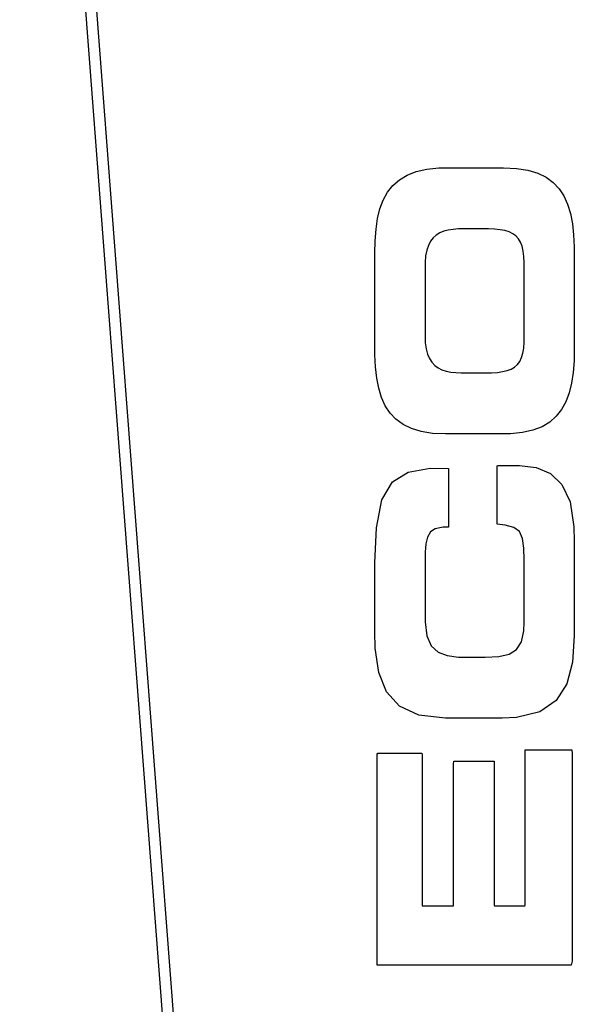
# Model space of a CAD drawing. Header units: millimetres. Extents: x 648 to 8064, y -571 to 3420.
# Tile 35 of 82: x 4314 to 4414, y 391 to 567. Entities that reach past the tile are written whole.
import ezdxf

# ---------------------------------------------------------------- set-up
doc = ezdxf.new("R2010")
doc.units = ezdxf.units.MM
doc.header["$MEASUREMENT"] = 0

# ---------------------------------------------------------------- blocks, each defined once
blk = doc.blocks.new('Voor')
for p, q in [((1840.26, 715.96), (1788.57, 1391.96)), ((1842.25, 716.11), (1790.56, 1392.11)), ((1859.61, 1208.37), (1861.5, 1208.8)), ((1859.61, 1208.37), (1861.5, 1208.8)), ((1861.5, 1208.8), (1863.66, 1209.01)), ((1861.5, 1208.8), (1863.66, 1209.01)), ((1863.66, 1209.01), (1864.9, 1209.04)), ((1863.66, 1209.01), (1864.9, 1209.04)), ((1864.9, 1209.04), (1875.28, 1209.04)), ((1864.9, 1209.04), (1875.28, 1209.04)), ((1875.28, 1209.04), (1877.59, 1208.93)), ((1875.28, 1209.04), (1877.59, 1208.93)), ((1877.59, 1208.93), (1879.62, 1208.61)), ((1877.59, 1208.93), (1879.62, 1208.61)), ((1879.62, 1208.61), (1881.38, 1208.08)), ((1879.62, 1208.61), (1881.38, 1208.08)), ((1855.43, 1205.88), (1856.59, 1206.9)), ((1855.43, 1205.88), (1856.59, 1206.9)), ((1856.59, 1206.9), (1857.98, 1207.74)), ((1856.59, 1206.9), (1857.98, 1207.74)), ((1857.98, 1207.74), (1859.61, 1208.37)), ((1857.98, 1207.74), (1859.61, 1208.37)), ((1881.38, 1208.08), (1882.89, 1207.35)), ((1881.38, 1208.08), (1882.89, 1207.35)), ((1882.89, 1207.35), (1884.16, 1206.42)), ((1882.89, 1207.35), (1884.16, 1206.42)), ((1854.47, 1204.66), (1855.43, 1205.88)), ((1854.47, 1204.66), (1855.43, 1205.88)), ((1884.16, 1206.42), (1885.22, 1205.29)), ((1884.16, 1206.42), (1885.22, 1205.29)), ((1885.22, 1205.29), (1886.07, 1203.99)), ((1885.22, 1205.29), (1886.07, 1203.99)), ((1853.12, 1201.69), (1853.71, 1203.27)), ((1853.12, 1201.69), (1853.71, 1203.27)), ((1853.71, 1203.27), (1854.47, 1204.66)), ((1853.71, 1203.27), (1854.47, 1204.66)), ((1886.07, 1203.99), (1886.74, 1202.5)), ((1886.07, 1203.99), (1886.74, 1202.5)), ((1852.7, 1199.95), (1853.12, 1201.69)), ((1852.7, 1199.95), (1853.12, 1201.69)), ((1886.74, 1202.5), (1887.25, 1200.84)), ((1886.74, 1202.5), (1887.25, 1200.84)), ((1852.41, 1198.03), (1852.7, 1199.95)), ((1852.41, 1198.03), (1852.7, 1199.95)), ((1887.25, 1200.84), (1887.6, 1199.01)), ((1887.25, 1200.84), (1887.6, 1199.01)), ((1852.25, 1195.96), (1852.41, 1198.03)), ((1852.25, 1195.96), (1852.41, 1198.03)), ((1865.36, 1197.87), (1864.57, 1197.66)), ((1865.36, 1197.87), (1864.57, 1197.66)), ((1866.24, 1198.01), (1865.36, 1197.87)), ((1866.24, 1198.01), (1865.36, 1197.87)), ((1867.18, 1198.08), (1866.24, 1198.01)), ((1867.18, 1198.08), (1866.24, 1198.01)), ((1868.19, 1198.1), (1867.18, 1198.08)), ((1868.19, 1198.1), (1867.18, 1198.08)), ((1871.94, 1198.1), (1868.19, 1198.1)), ((1871.94, 1198.1), (1868.19, 1198.1)), ((1872.55, 1198.1), (1871.94, 1198.1)), ((1872.55, 1198.1), (1871.94, 1198.1)), ((1873.65, 1198.05), (1872.55, 1198.1)), ((1873.65, 1198.05), (1872.55, 1198.1)), ((1874.63, 1197.95), (1873.65, 1198.05)), ((1874.63, 1197.95), (1873.65, 1198.05)), ((1875.5, 1197.79), (1874.63, 1197.95)), ((1875.5, 1197.79), (1874.63, 1197.95)), ((1887.6, 1199.01), (1887.82, 1197.02)), ((1887.6, 1199.01), (1887.82, 1197.02)), ((1862.65, 1196.49), (1862.17, 1195.89)), ((1862.65, 1196.49), (1862.17, 1195.89)), ((1863.21, 1196.98), (1862.65, 1196.49)), ((1863.21, 1196.98), (1862.65, 1196.49)), ((1863.85, 1197.37), (1863.21, 1196.98)), ((1863.85, 1197.37), (1863.21, 1196.98)), ((1864.57, 1197.66), (1863.85, 1197.37)), ((1864.57, 1197.66), (1863.85, 1197.37)), ((1876.27, 1197.55), (1875.5, 1197.79)), ((1876.27, 1197.55), (1875.5, 1197.79)), ((1876.93, 1197.24), (1876.27, 1197.55)), ((1876.93, 1197.24), (1876.27, 1197.55)), ((1877.49, 1196.83), (1876.93, 1197.24)), ((1877.49, 1196.83), (1876.93, 1197.24)), ((1877.95, 1196.33), (1877.49, 1196.83)), ((1877.95, 1196.33), (1877.49, 1196.83)), ((1878.32, 1195.72), (1877.95, 1196.33)), ((1878.32, 1195.72), (1877.95, 1196.33)), ((1887.82, 1197.02), (1887.92, 1194.87)), ((1887.82, 1197.02), (1887.92, 1194.87)), ((1852.21, 1193.73), (1852.25, 1195.96)), ((1852.21, 1193.73), (1852.25, 1195.96)), ((1861.79, 1195.15), (1861.5, 1194.28)), ((1861.79, 1195.15), (1861.5, 1194.28)), ((1862.17, 1195.89), (1861.79, 1195.15)), ((1862.17, 1195.89), (1861.79, 1195.15)), ((1878.61, 1194.99), (1878.32, 1195.72)), ((1878.61, 1194.99), (1878.32, 1195.72)), ((1878.8, 1194.13), (1878.61, 1194.99)), ((1878.8, 1194.13), (1878.61, 1194.99)), ((1887.92, 1194.87), (1887.93, 1193.65)), ((1887.92, 1194.87), (1887.93, 1193.65)), ((1852.21, 1176.74), (1852.21, 1193.73)), ((1852.21, 1176.74), (1852.21, 1193.73)), ((1861.3, 1193.26), (1861.2, 1192.09)), ((1861.3, 1193.26), (1861.2, 1192.09)), ((1861.5, 1194.28), (1861.3, 1193.26)), ((1861.5, 1194.28), (1861.3, 1193.26)), ((1878.92, 1193.14), (1878.8, 1194.13)), ((1878.92, 1193.14), (1878.8, 1194.13)), ((1878.96, 1192.01), (1878.92, 1193.14)), ((1878.96, 1192.01), (1878.92, 1193.14)), ((1887.93, 1193.65), (1887.93, 1176.66)), ((1887.93, 1193.65), (1887.93, 1176.66)), ((1861.2, 1192.09), (1861.19, 1191.38)), ((1861.2, 1192.09), (1861.19, 1191.38)), ((1861.19, 1191.38), (1861.19, 1178.96)), ((1861.19, 1191.38), (1861.19, 1178.96)), ((1878.96, 1178.45), (1878.96, 1192.01)), ((1878.96, 1178.45), (1878.96, 1192.01)), ((1861.19, 1178.96), (1861.24, 1177.7)), ((1861.19, 1178.96), (1861.24, 1177.7)), ((1878.95, 1177.8), (1878.96, 1178.45)), ((1878.95, 1177.8), (1878.96, 1178.45)), ((1852.22, 1175.53), (1852.21, 1176.74)), ((1852.22, 1175.53), (1852.21, 1176.74)), ((1861.24, 1177.7), (1861.39, 1176.6)), ((1861.24, 1177.7), (1861.39, 1176.6)), ((1878.71, 1175.82), (1878.87, 1176.74)), ((1878.71, 1175.82), (1878.87, 1176.74)), ((1878.87, 1176.74), (1878.95, 1177.8)), ((1878.87, 1176.74), (1878.95, 1177.8)), ((1852.32, 1173.38), (1852.22, 1175.53)), ((1852.32, 1173.38), (1852.22, 1175.53)), ((1861.39, 1176.6), (1861.63, 1175.66)), ((1861.39, 1176.6), (1861.63, 1175.66)), ((1861.63, 1175.66), (1861.97, 1174.86)), ((1861.63, 1175.66), (1861.97, 1174.86)), ((1878.15, 1174.36), (1878.48, 1175.03)), ((1878.15, 1174.36), (1878.48, 1175.03)), ((1878.48, 1175.03), (1878.71, 1175.82)), ((1878.48, 1175.03), (1878.71, 1175.82)), ((1887.93, 1176.66), (1887.89, 1174.43)), ((1887.93, 1176.66), (1887.89, 1174.43)), ((1852.54, 1171.38), (1852.32, 1173.38)), ((1852.54, 1171.38), (1852.32, 1173.38)), ((1861.97, 1174.86), (1862.4, 1174.19)), ((1861.97, 1174.86), (1862.4, 1174.19)), ((1862.4, 1174.19), (1862.92, 1173.64)), ((1862.4, 1174.19), (1862.92, 1173.64)), ((1862.92, 1173.64), (1863.52, 1173.2)), ((1862.92, 1173.64), (1863.52, 1173.2)), ((1863.52, 1173.2), (1864.2, 1172.87)), ((1863.52, 1173.2), (1864.2, 1172.87)), ((1876.61, 1172.99), (1877.22, 1173.35)), ((1876.61, 1172.99), (1877.22, 1173.35)), ((1877.22, 1173.35), (1877.73, 1173.8)), ((1877.22, 1173.35), (1877.73, 1173.8)), ((1877.73, 1173.8), (1878.15, 1174.36)), ((1877.73, 1173.8), (1878.15, 1174.36)), ((1887.89, 1174.43), (1887.73, 1172.36)), ((1887.89, 1174.43), (1887.73, 1172.36)), ((1852.89, 1169.55), (1852.54, 1171.38)), ((1852.89, 1169.55), (1852.54, 1171.38)), ((1864.2, 1172.87), (1864.96, 1172.62)), ((1864.2, 1172.87), (1864.96, 1172.62)), ((1864.96, 1172.62), (1865.79, 1172.45)), ((1864.96, 1172.62), (1865.79, 1172.45)), ((1865.79, 1172.45), (1866.7, 1172.35)), ((1865.79, 1172.45), (1866.7, 1172.35)), ((1866.7, 1172.35), (1867.67, 1172.3)), ((1866.7, 1172.35), (1867.67, 1172.3)), ((1867.67, 1172.3), (1868.2, 1172.29)), ((1867.67, 1172.3), (1868.2, 1172.29)), ((1868.2, 1172.29), (1871.96, 1172.29)), ((1868.2, 1172.29), (1871.96, 1172.29)), ((1871.96, 1172.29), (1873.11, 1172.32)), ((1871.96, 1172.29), (1873.11, 1172.32)), ((1873.11, 1172.32), (1874.15, 1172.39)), ((1873.11, 1172.32), (1874.15, 1172.39)), ((1874.15, 1172.39), (1875.08, 1172.52)), ((1874.15, 1172.39), (1875.08, 1172.52)), ((1875.08, 1172.52), (1875.9, 1172.71)), ((1875.08, 1172.52), (1875.9, 1172.71)), ((1875.9, 1172.71), (1876.61, 1172.99)), ((1875.9, 1172.71), (1876.61, 1172.99)), ((1887.73, 1172.36), (1887.44, 1170.45)), ((1887.73, 1172.36), (1887.44, 1170.45)), ((1887.44, 1170.45), (1887.02, 1168.7)), ((1887.44, 1170.45), (1887.02, 1168.7)), ((1853.4, 1167.89), (1852.89, 1169.55)), ((1853.4, 1167.89), (1852.89, 1169.55)), ((1854.07, 1166.41), (1853.4, 1167.89)), ((1854.07, 1166.41), (1853.4, 1167.89)), ((1887.02, 1168.7), (1886.43, 1167.13)), ((1887.02, 1168.7), (1886.43, 1167.13)), ((1854.92, 1165.1), (1854.07, 1166.41)), ((1854.92, 1165.1), (1854.07, 1166.41)), ((1886.43, 1167.13), (1885.67, 1165.73)), ((1886.43, 1167.13), (1885.67, 1165.73)), ((1855.98, 1163.98), (1854.92, 1165.1)), ((1855.98, 1163.98), (1854.92, 1165.1)), ((1884.71, 1164.52), (1883.55, 1163.49)), ((1884.71, 1164.52), (1883.55, 1163.49)), ((1885.67, 1165.73), (1884.71, 1164.52)), ((1885.67, 1165.73), (1884.71, 1164.52)), ((1857.25, 1163.05), (1855.98, 1163.98)), ((1857.25, 1163.05), (1855.98, 1163.98)), ((1858.76, 1162.32), (1857.25, 1163.05)), ((1858.76, 1162.32), (1857.25, 1163.05)), ((1882.16, 1162.66), (1880.53, 1162.03)), ((1882.16, 1162.66), (1880.53, 1162.03)), ((1883.55, 1163.49), (1882.16, 1162.66)), ((1883.55, 1163.49), (1882.16, 1162.66)), ((1860.52, 1161.79), (1858.76, 1162.32)), ((1860.52, 1161.79), (1858.76, 1162.32)), ((1862.55, 1161.46), (1860.52, 1161.79)), ((1862.55, 1161.46), (1860.52, 1161.79)), ((1864.86, 1161.36), (1862.55, 1161.46)), ((1864.86, 1161.36), (1862.55, 1161.46)), ((1875.24, 1161.36), (1864.86, 1161.36)), ((1875.24, 1161.36), (1864.86, 1161.36)), ((1876.48, 1161.38), (1875.24, 1161.36)), ((1876.48, 1161.38), (1875.24, 1161.36)), ((1878.64, 1161.6), (1876.48, 1161.38)), ((1878.64, 1161.6), (1876.48, 1161.38)), ((1880.53, 1162.03), (1878.64, 1161.6)), ((1880.53, 1162.03), (1878.64, 1161.6)), ((1874.13, 1155.67), (1874.3, 1155.72)), ((1874.13, 1155.67), (1874.3, 1155.72)), ((1874.13, 1145.17), (1874.13, 1155.67)), ((1874.13, 1145.17), (1874.13, 1155.67)), ((1874.3, 1155.72), (1877.23, 1155.72)), ((1874.3, 1155.72), (1877.23, 1155.72)), ((1877.23, 1155.72), (1878.11, 1155.71)), ((1877.23, 1155.72), (1878.11, 1155.71)), ((1878.11, 1155.71), (1881.08, 1155.34)), ((1878.11, 1155.71), (1881.08, 1155.34)), ((1855.34, 1152.76), (1858.18, 1154.51)), ((1855.34, 1152.76), (1858.18, 1154.51)), ((1858.18, 1154.51), (1862.11, 1155.21)), ((1858.18, 1154.51), (1862.11, 1155.21)), ((1862.11, 1155.21), (1865.39, 1155.17)), ((1862.11, 1155.21), (1865.39, 1155.17)), ((1865.39, 1155.17), (1865.39, 1144.68)), ((1865.39, 1155.17), (1865.39, 1144.68)), ((1881.08, 1155.34), (1883.66, 1154.29)), ((1881.08, 1155.34), (1883.66, 1154.29)), ((1883.66, 1154.29), (1885.73, 1152.32)), ((1883.66, 1154.29), (1885.73, 1152.32)), ((1853.47, 1149.58), (1855.34, 1152.76)), ((1853.47, 1149.58), (1855.34, 1152.76)), ((1885.73, 1152.32), (1887.18, 1149.21)), ((1885.73, 1152.32), (1887.18, 1149.21)), ((1852.47, 1144.56), (1853.47, 1149.58)), ((1852.47, 1144.56), (1853.47, 1149.58)), ((1887.18, 1149.21), (1887.88, 1144.74)), ((1887.18, 1149.21), (1887.88, 1144.74)), ((1875.53, 1145), (1874.13, 1145.17)), ((1875.53, 1145), (1874.13, 1145.17)), ((1877.09, 1144.62), (1875.53, 1145)), ((1877.09, 1144.62), (1875.53, 1145)), ((1852.21, 1138.24), (1852.47, 1144.56)), ((1852.21, 1138.24), (1852.47, 1144.56)), ((1862.2, 1143.79), (1861.65, 1142.89)), ((1862.2, 1143.79), (1861.65, 1142.89)), ((1863.01, 1144.37), (1862.2, 1143.79)), ((1863.01, 1144.37), (1862.2, 1143.79)), ((1864.13, 1144.62), (1863.01, 1144.37)), ((1864.13, 1144.62), (1863.01, 1144.37)), ((1864.47, 1144.63), (1864.13, 1144.62)), ((1864.47, 1144.63), (1864.13, 1144.62)), ((1865.34, 1144.63), (1864.47, 1144.63)), ((1865.34, 1144.63), (1864.47, 1144.63)), ((1865.39, 1144.68), (1865.34, 1144.63)), ((1865.39, 1144.68), (1865.34, 1144.63)), ((1878.09, 1143.86), (1877.09, 1144.62)), ((1878.09, 1143.86), (1877.09, 1144.62)), ((1878.66, 1142.63), (1878.09, 1143.86)), ((1878.66, 1142.63), (1878.09, 1143.86)), ((1887.88, 1144.74), (1887.93, 1142.22)), ((1887.88, 1144.74), (1887.93, 1142.22)), ((1861.33, 1141.68), (1861.19, 1140.2)), ((1861.33, 1141.68), (1861.19, 1140.2)), ((1861.65, 1142.89), (1861.33, 1141.68)), ((1861.65, 1142.89), (1861.33, 1141.68)), ((1878.91, 1140.88), (1878.66, 1142.63)), ((1878.91, 1140.88), (1878.66, 1142.63)), ((1887.93, 1142.22), (1887.93, 1126.91)), ((1887.93, 1142.22), (1887.93, 1126.91)), ((1861.19, 1140.2), (1861.19, 1139.18)), ((1861.19, 1140.2), (1861.19, 1139.18)), ((1878.96, 1138.81), (1878.91, 1140.88)), ((1878.96, 1138.81), (1878.91, 1140.88)), ((1852.21, 1125.96), (1852.21, 1138.24)), ((1852.21, 1125.96), (1852.21, 1138.24)), ((1861.19, 1139.18), (1861.19, 1128.83)), ((1861.19, 1139.18), (1861.19, 1128.83)), ((1878.96, 1127.66), (1878.96, 1138.81)), ((1878.96, 1127.66), (1878.96, 1138.81)), ((1861.19, 1128.83), (1861.19, 1127.7)), ((1861.19, 1128.83), (1861.19, 1127.7)), ((1861.19, 1127.7), (1861.5, 1125.18)), ((1861.19, 1127.7), (1861.5, 1125.18)), ((1878.9, 1126.06), (1878.96, 1127.66)), ((1878.9, 1126.06), (1878.96, 1127.66)), ((1852.28, 1122.97), (1852.21, 1125.96)), ((1852.28, 1122.97), (1852.21, 1125.96)), ((1878.48, 1124.1), (1878.9, 1126.06)), ((1878.48, 1124.1), (1878.9, 1126.06)), ((1887.93, 1126.91), (1887.93, 1125.16)), ((1887.93, 1126.91), (1887.93, 1125.16)), ((1861.5, 1125.18), (1862.28, 1123.42)), ((1861.5, 1125.18), (1862.28, 1123.42)), ((1877.61, 1122.75), (1878.48, 1124.1)), ((1877.61, 1122.75), (1878.48, 1124.1)), ((1887.93, 1125.16), (1887.6, 1120.46)), ((1887.93, 1125.16), (1887.6, 1120.46)), ((1852.89, 1118.63), (1852.28, 1122.97)), ((1852.89, 1118.63), (1852.28, 1122.97)), ((1862.28, 1123.42), (1863.52, 1122.28)), ((1862.28, 1123.42), (1863.52, 1122.28)), ((1863.52, 1122.28), (1865.16, 1121.64)), ((1863.52, 1122.28), (1865.16, 1121.64)), ((1876.27, 1121.91), (1877.61, 1122.75)), ((1876.27, 1121.91), (1877.61, 1122.75)), ((1865.16, 1121.64), (1867.18, 1121.39)), ((1865.16, 1121.64), (1867.18, 1121.39)), ((1867.18, 1121.39), (1868.29, 1121.36)), ((1867.18, 1121.39), (1868.29, 1121.36)), ((1868.29, 1121.36), (1871.96, 1121.36)), ((1868.29, 1121.36), (1871.96, 1121.36)), ((1871.96, 1121.36), (1874.39, 1121.48)), ((1871.96, 1121.36), (1874.39, 1121.48)), ((1874.39, 1121.48), (1876.27, 1121.91)), ((1874.39, 1121.48), (1876.27, 1121.91)), ((1887.6, 1120.46), (1886.59, 1116.58)), ((1887.6, 1120.46), (1886.59, 1116.58)), ((1854.26, 1115.14), (1852.89, 1118.63)), ((1854.26, 1115.14), (1852.89, 1118.63)), ((1856.59, 1112.56), (1854.26, 1115.14)), ((1856.59, 1112.56), (1854.26, 1115.14)), ((1886.59, 1116.58), (1884.71, 1113.59)), ((1886.59, 1116.58), (1884.71, 1113.59)), ((1884.71, 1113.59), (1881.78, 1111.56)), ((1884.71, 1113.59), (1881.78, 1111.56)), ((1860.06, 1110.97), (1856.59, 1112.56)), ((1860.06, 1110.97), (1856.59, 1112.56)), ((1881.78, 1111.56), (1877.59, 1110.54)), ((1881.78, 1111.56), (1877.59, 1110.54)), ((1864.86, 1110.43), (1860.06, 1110.97)), ((1864.86, 1110.43), (1860.06, 1110.97)), ((1874.99, 1110.43), (1864.86, 1110.43)), ((1874.99, 1110.43), (1864.86, 1110.43)), ((1877.59, 1110.54), (1874.99, 1110.43)), ((1877.59, 1110.54), (1874.99, 1110.43)), ((1879.15, 1104.78), (1887.51, 1104.78)), ((1879.15, 1076.95), (1879.15, 1104.78)), ((1879.15, 1104.78), (1887.51, 1104.78)), ((1879.15, 1076.95), (1879.15, 1104.78)), ((1887.51, 1104.78), (1887.55, 1104.08)), ((1887.51, 1104.78), (1887.55, 1104.08)), ((1852.59, 1103.99), (1852.74, 1104.16)), ((1852.59, 1103.99), (1852.74, 1104.16)), ((1852.59, 1066.17), (1852.59, 1103.99)), ((1852.59, 1066.17), (1852.59, 1103.99)), ((1852.74, 1104.16), (1860.56, 1104.16)), ((1852.74, 1104.16), (1860.56, 1104.16)), ((1860.56, 1104.16), (1860.7, 1104.04)), ((1860.56, 1104.16), (1860.7, 1104.04)), ((1860.7, 1104.04), (1860.7, 1076.82)), ((1860.7, 1104.04), (1860.7, 1076.82)), ((1866.31, 1102.25), (1866.34, 1102.72)), ((1866.31, 1102.25), (1866.34, 1102.72)), ((1866.34, 1102.72), (1873.55, 1102.72)), ((1866.34, 1102.72), (1873.55, 1102.72)), ((1873.55, 1102.72), (1873.55, 1076.94)), ((1873.55, 1102.72), (1873.55, 1076.94)), ((1887.55, 1104.08), (1887.55, 1066.87)), ((1887.55, 1104.08), (1887.55, 1066.87)), ((1866.31, 1077.29), (1866.31, 1102.25)), ((1866.31, 1077.29), (1866.31, 1102.25)), ((1860.7, 1076.82), (1866.28, 1076.82)), ((1860.7, 1076.82), (1866.28, 1076.82)), ((1866.28, 1076.82), (1866.31, 1077.29)), ((1866.28, 1076.82), (1866.31, 1077.29)), ((1873.55, 1076.94), (1873.65, 1076.82)), ((1873.55, 1076.94), (1873.65, 1076.82)), ((1873.65, 1076.82), (1879.05, 1076.82)), ((1873.65, 1076.82), (1879.05, 1076.82)), ((1879.05, 1076.82), (1879.15, 1076.95)), ((1879.05, 1076.82), (1879.15, 1076.95)), ((1887.39, 1066.17), (1852.59, 1066.17)), ((1887.39, 1066.17), (1852.59, 1066.17)), ((1887.55, 1066.87), (1887.39, 1066.17)), ((1887.55, 1066.87), (1887.39, 1066.17))]:
    blk.add_line(p, q)

msp = doc.modelspace()

# ---------------------------------------------------------------- block references
msp.add_blockref('Voor', (2525.75, -668.31))

doc.saveas('drawing.dxf')
